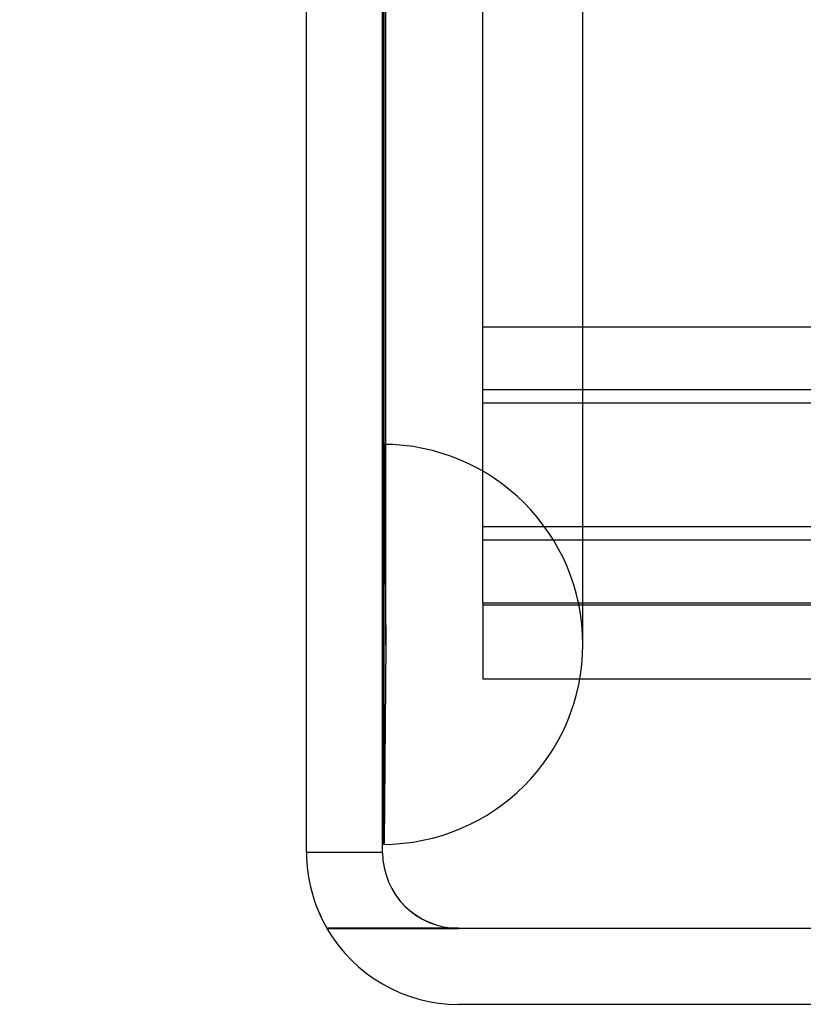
# Model space of a CAD drawing. Header units: inches. Extents: x 1 to 359, y -2 to 239.
# Tile 40 of 82: x 176.608 to 177.587, y 88.116 to 89.347. Entities that reach past the tile are written whole.
import ezdxf
from ezdxf.enums import TextEntityAlignment as Align
from ezdxf.lldxf.tags import DXFTag

# ---------------------------------------------------------------- set-up
doc = ezdxf.new("R2010")
doc.units = ezdxf.units.IN
doc.header["$MEASUREMENT"] = 0
for name, color, linetype in [('COM70098', 7, 'Continuous'), ('COM70220', 7, 'Continuous'), ('COM71196-6', 7, 'Continuous'), ('COM71299-1', 7, 'Continuous'), ('COM71300-1', 7, 'Continuous'), ('COM71301-1', 7, 'Continuous'), ('Default', 7, 'Continuous'), ('GSK87756', 7, 'Continuous')]:
    doc.layers.add(name, color=color, linetype=linetype)
doc.styles.add('SEACAD_Times_New_Roman', font='times.ttf')
tags = doc.linetypes.add('HIDDEN2', pattern=[0.1875, 0.125, -0.0625]).pattern_tags.tags
tags[6:7] = [DXFTag(74, 4), DXFTag(75, 0), DXFTag(340, '0'), DXFTag(46, 0.0), DXFTag(50, 0.0), DXFTag(44, 0.0), DXFTag(45, 0.0)]
tags[4:5] = [DXFTag(74, 4), DXFTag(75, 0), DXFTag(340, '0'), DXFTag(46, 0.0), DXFTag(50, 0.0), DXFTag(44, 0.0), DXFTag(45, 0.0)]
doc.dimstyles.new('HAMMOND_(STH_-_300x200)', dxfattribs={"dimtxt": 1.5, "dimasz": 1.875, "dimexe": 0.75, "dimexo": 0.75, "dimgap": 0.375, "dimtad": 0, "dimtih": 1, "dimtoh": 1, "dimzin": 0, "dimdsep": 46, "dimtxsty": 'SEACAD_Times_New_Roman', "dimblk1": '_SE_FILLED', "dimblk2": '_SE_FILLED', "dimsah": 1, "dimcen": 0.75, "dimadec": 0, "dimazin": 0, "dimtfac": 0.8, "dimtofl": 0, "dimtmove": 0, "dimatfit": 3, "dimfxl": 1, "dimtolj": 1, "dimtzin": 0, "dimarcsym": 0})

# ---------------------------------------------------------------- blocks, each defined once
blk = doc.blocks.new('SE4')
at = {"layer": 'COM70098', "color": 7, "linetype": 'HIDDEN2'}
for p, q in [((177.1861, 88.9629), (178.3351, 88.9629)), ((177.1861, 88.8679), (178.3351, 88.8679)), ((178.3351, 88.7129), (177.1861, 88.7129))]:
    blk.add_line(p, q, dxfattribs=at)
at = {"layer": 'COM70220', "color": 7, "linetype": 'HIDDEN2'}
for p, q in [((177.0621, 88.8159), (177.0621, 149.8759)), ((177.0631, 88.8159), (177.0631, 149.8759)), ((177.0651, 88.8159), (177.0651, 149.8759)), ((177.3111, 88.8159), (177.3111, 149.8759)), ((177.0621, 88.3169), (177.0621, 88.8159)), ((177.0621, 88.8149), (177.0631, 88.8149)), ((177.0631, 88.3169), (177.0631, 88.8159)), ((177.0631, 88.8149), (177.0651, 88.5659)), ((177.0651, 88.5659), (177.0651, 88.8159)), ((177.3111, 88.5659), (177.3111, 88.8159)), ((177.0651, 88.5659), (177.0631, 88.3169)), ((177.0631, 88.3169), (177.0621, 88.3169))]:
    blk.add_line(p, q, dxfattribs=at)
for start, end in [(0, 90), (270, 0)]:
    blk.add_arc((177.0611, 88.5659), 0.25, start, end, dxfattribs=at)
at = {"layer": 'COM71196-6', "color": 7, "linetype": 'Continuous'}
for p, q in [((176.9661, 88.3059), (176.9661, 150.4579)), ((177.1561, 88.211), (176.9916, 88.211)), ((176.9916, 88.2109), (177.1561, 88.2109)), ((177.1561, 88.211), (177.7361, 88.211)), ((177.8411, 88.2109), (177.1561, 88.2109)), ((177.8411, 88.1159), (177.1561, 88.1159))]:
    blk.add_line(p, q, dxfattribs=at)
at = {"layer": 'COM71196-6', "color": 7, "linetype": 'HIDDEN2'}
for q in [(177.0611, 150.4579), (176.9661, 88.3059)]:
    blk.add_line((177.0611, 88.3059), q, dxfattribs=at)
at = {"layer": 'COM71196-6', "color": 7, "linetype": 'Continuous'}
for start, end in [(180, 210), (210, 270)]:
    blk.add_arc((177.1561, 88.3059), 0.19, start, end, dxfattribs=at)
at = {"layer": 'COM71196-6', "color": 7, "linetype": 'HIDDEN2'}
blk.add_arc((177.1561, 88.3059), 0.095, 180, 270, dxfattribs=at)
at = {"layer": 'COM71196-6', "color": 7, "linetype": 'Continuous'}
blk.add_ellipse((177.1561, 88.3059), major_axis=(0.19, 0), ratio=0.999171, start_param=3.141593, end_param=3.665191, dxfattribs=at)
at = {"layer": 'COM71196-6', "color": 7, "linetype": 'HIDDEN2'}
blk.add_ellipse((177.1561, 88.3059), major_axis=(0.095, 0), ratio=0.999171, start_param=3.141593, end_param=4.712389, dxfattribs=at)
at = {"layer": 'COM71299-1', "color": 7, "linetype": 'HIDDEN2'}
for p, q in [((177.1861, 88.6179), (177.1861, 88.5229)), ((177.1861, 88.5229), (177.7361, 88.5229))]:
    blk.add_line(p, q, dxfattribs=at)
at = {"layer": 'COM71300-1', "color": 7, "linetype": 'HIDDEN2'}
blk.add_line((177.1861, 88.6154), (178.0581, 88.6154), dxfattribs=at)
at = {"layer": 'COM71301-1', "color": 7, "linetype": 'HIDDEN2'}
for q in [(177.1861, 149.9279), (177.7361, 88.6179)]:
    blk.add_line((177.1861, 88.6179), q, dxfattribs=at)
at = {"layer": 'GSK87756', "color": 7, "linetype": 'HIDDEN2'}
for p, q in [((177.1861, 88.8844), (178.3351, 88.8844)), ((177.1861, 88.6964), (178.3351, 88.6964))]:
    blk.add_line(p, q, dxfattribs=at)
blk = doc.blocks.new('DMBLK23')
at = {"layer": 'Default', "linetype": 'Continuous', "transparency": 16777216}
for points in [[(163.2122, 148.7729), (163.8372, 148.7729), (163.5247, 150.6479)], [(163.2122, 89.9909), (163.5247, 88.1159), (163.8372, 89.9909)]]:
    blk.add_hatch(color=7, dxfattribs=at).paths.add_polyline_path(points)
at = {"layer": 'Default', "color": 7, "linetype": 'Continuous', "transparency": 16777216}
for p, q in [((176.4061, 150.6479), (162.7747, 150.6479)), ((163.5247, 150.6479), (163.5247, 120.6569)), ((163.5247, 115.8569), (163.5247, 88.1159)), ((176.4061, 88.1159), (162.7747, 88.1159))]:
    blk.add_line(p, q, dxfattribs=at)
at = {"layer": 'Default', "color": 7, "linetype": 'Continuous', "transparency": 16777216, "style": 'SEACAD_Times_New_Roman'}
for s, p in [('62.53', (160.9654, 120.1319)), ('DOOR', (160.3789, 117.8819))]:
    blk.add_text(s, height=1.5, dxfattribs=at).set_placement(p, align=Align.TOP_LEFT)
blk = doc.blocks.new('_SE_FILLED')
at = {"color": 0}
blk.add_line((0, 0), (-1, 0), dxfattribs=at)
blk.add_solid([(0, 0), (-1, -0.1665), (-1, 0.1665), (0, 0)], dxfattribs=at)
blk = doc.blocks.new('DMBLK35')
at = {"layer": 'Default', "linetype": 'Continuous', "transparency": 16777216}
for points in [[(171.5589, 117.0886), (172.1839, 117.0886), (171.8714, 118.9636)], [(171.5589, 89.9909), (171.8714, 88.1159), (172.1839, 89.9909)]]:
    blk.add_hatch(color=7, dxfattribs=at).paths.add_polyline_path(points)
at = {"layer": 'Default', "color": 7, "linetype": 'Continuous', "transparency": 16777216}
for p, q in [((175.7811, 118.9636), (171.1214, 118.9636)), ((171.8714, 104.8148), (171.8714, 118.9636)), ((171.8714, 88.1159), (171.8714, 100.0148)), ((176.4061, 88.1159), (171.1214, 88.1159))]:
    blk.add_line(p, q, dxfattribs=at)
at = {"layer": 'Default', "color": 7, "linetype": 'Continuous', "transparency": 16777216, "style": 'SEACAD_Times_New_Roman'}
for s, p in [('30.85', (169.3122, 104.2898)), ('TYP', (169.7743, 102.0398))]:
    blk.add_text(s, height=1.5, dxfattribs=at).set_placement(p, align=Align.TOP_LEFT)

msp = doc.modelspace()

# ---------------------------------------------------------------- block references
at = {"layer": 'Default'}
msp.add_blockref('SE4', (0, 0), dxfattribs=at)

# ---------------------------------------------------------------- dimensions: what is measured, and where the dimension line sits
at = {"layer": 'Default', "color": 7, "linetype": 'Continuous'}
for base, p1, p2, angle, text, picture, middle, dimtype in [((163.5247, 150.6479), (177.1561, 150.6479), (177.1561, 88.1159), 270, '\\A1;<>\\PDOOR', 'DMBLK23', (163.5247, 119.3819), 161), ((171.8714, 118.9636), (177.1561, 88.1159), (176.5311, 118.9636), 90, '\\A1;<>\\PTYP', 'DMBLK35', (171.8714, 103.5398), 160)]:
    dim = msp.add_linear_dim(base=base, p1=p1, p2=p2, angle=angle, text=text, dimstyle='HAMMOND_(STH_-_300x200)', dxfattribs=at)
    dim.commit()
    dim.dimension.update_dxf_attribs({"geometry": picture, "text_midpoint": middle, "dimtype": dimtype})

doc.saveas('drawing.dxf')
